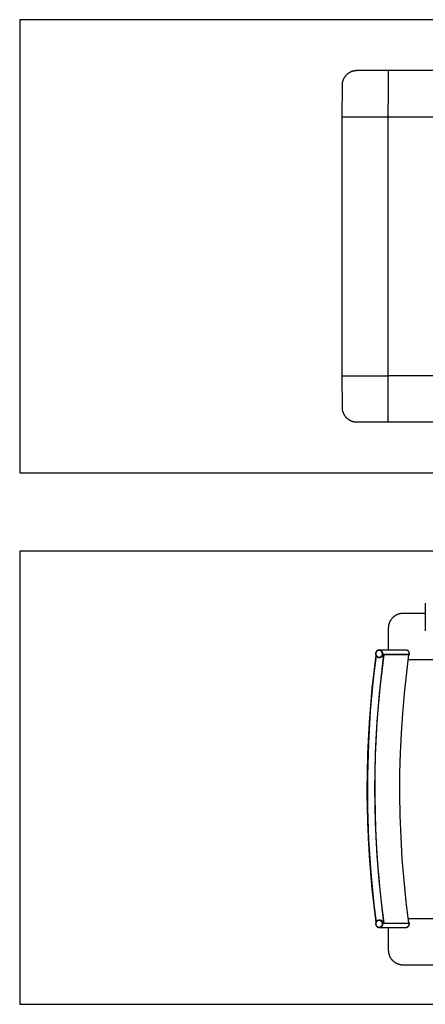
# Model space of a CAD drawing. Header units: millimetres. Extents: x -1470 to 7470, y -12049 to 6674.
# Tile 1 of 59: x -1470 to -375, y -12049 to -9387. Entities that reach past the tile are written whole.
import ezdxf

# ---------------------------------------------------------------- set-up
doc = ezdxf.new("R2010")
doc.units = ezdxf.units.MM
doc.header["$LTSCALE"] = 10
doc.layers.get('0').update_dxf_attribs({"true_color": 0x000000})

msp = doc.modelspace()

# ---------------------------------------------------------------- linework, layer by layer
at = {"color": 1, "true_color": 0xff0000}
for points in [[(-1470.5, -10612.7), (1470.5, -10612.7), (1470.5, -9387.3), (-1470.5, -9387.3)], [(-1470.5, -12049.3), (1470.5, -12049.3), (1470.5, -10824), (-1470.5, -10824)]]:
    msp.add_lwpolyline(points, close=True, dxfattribs=at)
at = {"color": 18, "linetype": 'Continuous', "lineweight": 25, "true_color": 0x000000}
for points in [[(-475, -9525), (-557.8, -9525.1), (-560.6, -9525.1), (-561.9, -9525.2), (-563.3, -9525.2), (-564.6, -9525.4), (-565.9, -9525.5), (-566.7, -9525.7), (-567.5, -9525.8), (-568.2, -9526), (-569, -9526.1), (-569.8, -9526.3), (-570.5, -9526.5), (-571.3, -9526.7), (-572, -9527), (-572.8, -9527.2), (-573.5, -9527.5), (-574.3, -9527.8), (-575, -9528), (-575.8, -9528.4), (-576.5, -9528.7), (-577.2, -9529), (-577.9, -9529.4), (-578.7, -9529.7), (-579.4, -9530.1), (-580.1, -9530.5), (-580.8, -9531), (-581.5, -9531.4), (-582.1, -9531.8), (-582.8, -9532.3), (-583.5, -9532.8), (-584.2, -9533.3), (-584.8, -9533.8), (-585.5, -9534.3), (-586.1, -9534.9), (-586.7, -9535.4), (-587.4, -9536), (-588, -9536.6), (-588.5, -9537.2), (-589.3, -9538), (-590.1, -9538.8), (-590.8, -9539.7), (-591.6, -9540.6), (-592.2, -9541.5), (-592.9, -9542.4), (-593.5, -9543.3), (-594, -9544.2), (-594.6, -9545.1), (-595.1, -9546), (-595.6, -9546.9), (-596, -9547.9), (-596.3, -9548.5), (-596.6, -9549.2), (-596.9, -9549.9), (-597.2, -9550.6), (-597.5, -9551.3), (-597.7, -9552), (-597.9, -9552.7), (-598.2, -9553.4), (-598.4, -9554.1), (-598.6, -9554.9), (-598.8, -9555.7), (-599, -9556.5), (-599.1, -9557.2), (-599.3, -9558), (-599.4, -9558.8), (-599.5, -9559.6), (-599.6, -9560.3), (-599.7, -9561), (-599.8, -9562.4), (-599.9, -9563.8), (-599.9, -9565.2), (-600, -9650)], [(-475, -9525), (-475, -9535)], [(475, -9525), (-475, -9525)], [(-475, -9535), (-475, -9615.4)], [(-475, -9648), (-475, -9615.4)], [(-600, -9650), (-590, -9650)], [(-600, -9650), (-600, -10350)], [(-600, -9650), (-590, -9650)], [(-590, -9650), (-477, -9650)], [(-590, -9650), (-509.6, -9650)], [(-477, -9650), (-475, -9650)], [(-475, -9648), (-475, -9648.6)], [(-475, -9648.6), (-475, -9649)], [(-475, -9650), (425, -9650)], [(-475, -10275), (-475, -9650.2)], [(-475, -10350), (-475, -10275)], [(-600, -10350), (-599.9, -10434.8), (-599.9, -10436.2), (-599.8, -10437.6), (-599.7, -10439), (-599.6, -10439.7), (-599.5, -10440.4), (-599.4, -10441.2), (-599.3, -10442), (-599.1, -10442.8), (-599, -10443.5), (-598.8, -10444.3), (-598.6, -10445.1), (-598.4, -10445.9), (-598.2, -10446.6), (-597.9, -10447.3), (-597.7, -10448), (-597.5, -10448.7), (-597.2, -10449.4), (-596.9, -10450.1), (-596.6, -10450.8), (-596.3, -10451.5), (-596, -10452.1), (-595.6, -10453.1), (-595.1, -10454), (-594.6, -10454.9), (-594, -10455.8), (-593.5, -10456.7), (-592.9, -10457.6), (-592.2, -10458.5), (-591.6, -10459.4), (-590.8, -10460.3), (-590.1, -10461.2), (-589.3, -10462), (-588.5, -10462.8), (-588, -10463.4), (-587.4, -10464), (-586.7, -10464.6), (-586.1, -10465.1), (-585.5, -10465.7), (-584.8, -10466.2), (-584.2, -10466.7), (-583.5, -10467.2), (-582.8, -10467.7), (-582.1, -10468.2), (-581.5, -10468.6), (-580.8, -10469), (-580.1, -10469.5), (-579.4, -10469.9), (-578.7, -10470.3), (-577.9, -10470.6), (-577.2, -10471), (-576.5, -10471.3), (-575.8, -10471.6), (-575, -10472), (-574.3, -10472.2), (-573.5, -10472.5), (-572.8, -10472.8), (-572, -10473), (-571.3, -10473.3), (-570.5, -10473.5), (-569.8, -10473.7), (-569, -10473.9), (-568.2, -10474.1), (-567.5, -10474.2), (-566.7, -10474.3), (-565.9, -10474.5), (-565.1, -10474.6), (-564.2, -10474.7), (-563.4, -10474.7), (-562.6, -10474.8), (-560.9, -10474.9), (-559.2, -10474.9), (-475, -10475)], [(-600, -10350), (-590, -10350)], [(-590, -10350), (-477, -10350)], [(-590, -10350), (-509.6, -10350)], [(-477, -10350), (-475, -10350)], [(-475, -10352), (-475, -10350)], [(425, -10350), (-475, -10350)], [(-475, -10384.6), (-475, -10352)], [(-475, -10465), (-475, -10384.6)], [(-475, -10475), (-475, -10465)], [(-475, -10475), (475, -10475)], [(-375, -10964.7), (-375, -11039.4)], [(-375, -10992.6), (-432.8, -10992.6), (-435.6, -10992.6), (-436.9, -10992.7), (-438.3, -10992.8), (-439.6, -10992.9), (-440.9, -10993.1), (-441.7, -10993.2), (-442.5, -10993.3), (-443.2, -10993.5), (-444, -10993.7), (-444.8, -10993.9), (-445.5, -10994.1), (-446.3, -10994.3), (-447, -10994.5), (-447.8, -10994.8), (-448.5, -10995), (-449.3, -10995.3), (-450, -10995.6), (-450.8, -10995.9), (-451.5, -10996.2), (-452.2, -10996.6), (-452.9, -10996.9), (-453.7, -10997.3), (-454.4, -10997.7), (-455.1, -10998.1), (-455.8, -10998.5), (-456.5, -10998.9), (-457.1, -10999.4), (-457.8, -10999.8), (-458.5, -11000.3), (-459.2, -11000.8), (-459.8, -11001.3), (-460.5, -11001.9), (-461.1, -11002.4), (-461.7, -11003), (-462.4, -11003.5), (-463, -11004.1), (-463.5, -11004.7), (-464.3, -11005.5), (-465.1, -11006.4), (-465.8, -11007.3), (-466.6, -11008.2), (-467.2, -11009), (-467.9, -11009.9), (-468.5, -11010.8), (-469, -11011.8), (-469.6, -11012.7), (-470.1, -11013.6), (-470.6, -11014.5), (-471, -11015.4), (-471.3, -11016.1), (-471.6, -11016.7), (-471.9, -11017.4), (-472.2, -11018.1), (-472.5, -11018.8), (-472.7, -11019.5), (-472.9, -11020.2), (-473.2, -11020.9), (-473.4, -11021.7), (-473.6, -11022.4), (-473.8, -11023.2), (-474, -11024), (-474.1, -11024.8), (-474.3, -11025.6), (-474.4, -11026.4), (-474.5, -11027.2), (-474.6, -11027.9), (-474.7, -11028.6), (-474.8, -11030), (-474.9, -11031.4), (-474.9, -11032.8), (-474.9, -11091.7)], [(-375, -11039.6), (-375, -11039.9)], [(-500.9, -11091.8), (-501.3, -11091.8), (-501.6, -11091.9), (-501.9, -11092), (-502.3, -11092.1), (-502.6, -11092.2), (-502.9, -11092.3), (-503.3, -11092.4), (-503.6, -11092.6), (-503.9, -11092.7), (-504.2, -11092.9), (-504.5, -11093.1), (-504.8, -11093.3), (-505.1, -11093.4), (-505.4, -11093.7), (-505.6, -11093.9), (-505.9, -11094.1), (-506.2, -11094.3), (-506.4, -11094.6), (-506.7, -11094.8), (-506.9, -11095.1), (-507.1, -11095.3), (-507.3, -11095.6), (-507.5, -11095.9), (-507.7, -11096.2), (-507.9, -11096.5), (-508.1, -11096.8), (-508.3, -11097.1), (-508.4, -11097.4), (-508.6, -11097.7), (-508.7, -11098.1), (-508.8, -11098.4), (-508.9, -11098.7), (-509, -11099), (-509.1, -11099.4), (-509.2, -11099.7), (-509.2, -11100.1), (-509.3, -11100.4), (-509.3, -11100.8), (-509.3, -11101.1), (-509.3, -11101.5), (-509.3, -11101.8), (-509.3, -11102.2), (-509.3, -11102.5), (-509.3, -11102.9), (-509.2, -11103.2), (-509.2, -11103.5), (-509.1, -11103.9), (-509, -11104.2), (-508.9, -11104.6), (-508.8, -11104.9), (-508.7, -11105.2), (-508.6, -11105.5), (-508.4, -11105.9), (-508.3, -11106.2), (-508.1, -11106.5), (-507.9, -11106.8), (-507.7, -11107.1), (-507.5, -11107.4), (-507.3, -11107.7), (-507.1, -11107.9), (-506.9, -11108.2), (-506.7, -11108.5), (-506.4, -11108.7), (-506.2, -11109), (-505.9, -11109.2), (-505.7, -11109.4), (-505.4, -11109.6), (-505.1, -11109.8), (-504.8, -11110), (-504.5, -11110.2), (-504.2, -11110.4), (-503.9, -11110.6), (-503.6, -11110.7), (-503.3, -11110.9), (-502.9, -11111), (-502.6, -11111.1), (-502.3, -11111.2), (-502, -11111.3), (-501.6, -11111.4), (-501.3, -11111.5), (-500.9, -11111.5), (-500.6, -11111.6), (-500.2, -11111.6), (-499.9, -11111.6), (-499.5, -11111.7)], [(-500.9, -11091.8), (-499.5, -11091.7)], [(-499.3, -11091.7), (-499.5, -11091.7)], [(-499.3, -11111.7), (-499, -11111.6), (-498.6, -11111.6), (-498.3, -11111.6), (-497.9, -11111.5), (-497.6, -11111.5), (-497.3, -11111.4), (-496.9, -11111.3), (-496.6, -11111.2), (-496.2, -11111.1), (-495.9, -11111), (-495.6, -11110.9), (-495.3, -11110.7), (-495, -11110.6), (-494.7, -11110.4), (-494.4, -11110.2), (-494.1, -11110), (-493.8, -11109.8), (-493.5, -11109.6), (-493.2, -11109.4), (-492.9, -11109.2), (-492.7, -11109), (-492.4, -11108.7), (-492.2, -11108.5), (-492, -11108.2), (-491.7, -11107.9), (-491.5, -11107.7), (-491.3, -11107.4), (-491.1, -11107.1), (-490.9, -11106.8), (-490.8, -11106.5), (-490.6, -11106.2), (-490.4, -11105.9), (-490.3, -11105.6), (-490.2, -11105.2), (-490.1, -11104.9), (-489.9, -11104.6), (-489.8, -11104.2), (-489.8, -11103.9), (-489.7, -11103.6), (-489.6, -11103.2), (-489.6, -11102.9), (-489.5, -11102.5), (-489.5, -11102.2), (-489.5, -11101.8), (-489.5, -11101.5), (-489.5, -11101.1), (-489.5, -11100.8), (-489.6, -11100.4), (-489.6, -11100.1), (-489.7, -11099.7), (-489.8, -11099.4), (-489.8, -11099.1), (-489.9, -11098.7), (-490.1, -11098.4), (-490.2, -11098.1), (-490.3, -11097.8), (-490.4, -11097.4), (-490.6, -11097.1), (-490.8, -11096.8), (-490.9, -11096.5), (-491.1, -11096.2), (-491.3, -11095.9), (-491.5, -11095.6), (-491.7, -11095.4), (-492, -11095.1), (-492.2, -11094.8), (-492.4, -11094.6), (-492.7, -11094.3), (-492.9, -11094.1), (-493.2, -11093.9), (-493.5, -11093.7), (-493.8, -11093.5), (-494.1, -11093.3), (-494.4, -11093.1), (-494.7, -11092.9), (-495, -11092.7), (-495.3, -11092.6), (-495.6, -11092.5), (-495.9, -11092.3), (-496.2, -11092.2), (-496.6, -11092.1), (-496.9, -11092), (-497.3, -11091.9), (-497.6, -11091.8), (-497.9, -11091.8), (-498.3, -11091.7), (-498.6, -11091.7), (-499, -11091.7), (-499.3, -11091.7)], [(-499.3, -11111.7), (-499, -11111.6), (-498.6, -11111.6), (-498.3, -11111.6), (-498, -11111.5), (-497.6, -11111.5), (-497.3, -11111.4), (-496.9, -11111.3), (-496.6, -11111.2), (-496.3, -11111.1), (-496, -11111), (-495.6, -11110.9), (-495.3, -11110.7), (-495, -11110.6), (-494.7, -11110.4), (-494.4, -11110.3), (-494.1, -11110.1), (-493.8, -11109.9), (-493.5, -11109.7), (-493.3, -11109.5), (-493, -11109.3), (-492.7, -11109), (-492.5, -11108.8), (-492.2, -11108.5), (-492, -11108.3), (-491.8, -11108), (-491.6, -11107.8), (-491.4, -11107.5), (-491.2, -11107.2), (-491, -11106.9), (-490.8, -11106.6), (-490.6, -11106.3), (-490.5, -11106), (-490.3, -11105.7), (-490.2, -11105.4), (-490.1, -11105), (-490, -11104.7), (-489.9, -11104.4), (-489.8, -11104), (-489.7, -11103.7), (-489.6, -11103.4), (-489.6, -11103), (-489.6, -11102.7), (-489.5, -11102.3), (-489.5, -11102), (-489.5, -11101.7), (-489.5, -11101.3), (-489.5, -11101), (-489.6, -11100.6), (-489.6, -11100.3), (-489.6, -11099.9), (-489.7, -11099.6), (-489.8, -11099.3), (-489.9, -11098.9), (-490, -11098.6), (-490.1, -11098.3), (-490.2, -11097.9), (-490.3, -11097.6), (-490.5, -11097.3), (-490.6, -11097), (-490.8, -11096.7), (-491, -11096.4), (-491.2, -11096.1), (-491.4, -11095.8), (-491.6, -11095.6), (-491.8, -11095.3), (-492, -11095), (-492.2, -11094.8), (-492.5, -11094.5), (-492.7, -11094.3), (-493, -11094.1), (-493.3, -11093.8), (-493.5, -11093.6), (-493.8, -11093.4), (-494.1, -11093.2), (-494.4, -11093.1), (-494.7, -11092.9), (-495, -11092.7), (-495.3, -11092.6), (-495.6, -11092.4), (-496, -11092.3), (-496.3, -11092.2), (-496.6, -11092.1), (-496.9, -11092), (-497.3, -11091.9), (-497.6, -11091.8), (-498, -11091.8), (-498.3, -11091.7), (-498.6, -11091.7), (-499, -11091.7), (-499.3, -11091.7)], [(-427.9, -11091.7), (-499.3, -11091.7)], [(-419.9, -11107.4), (-419.7, -11107.2), (-419.6, -11106.9), (-419.4, -11106.6), (-419.2, -11106.3), (-419.1, -11106), (-418.9, -11105.7), (-418.8, -11105.3), (-418.7, -11105), (-418.6, -11104.7), (-418.5, -11104.4), (-418.4, -11104), (-418.3, -11103.7), (-418.2, -11103.3), (-418.2, -11103), (-418.2, -11102.7), (-418.1, -11102.3), (-418.1, -11102), (-418.1, -11101.6), (-418.1, -11101.3), (-418.1, -11100.9), (-418.2, -11100.6), (-418.2, -11100.3), (-418.3, -11099.9), (-418.3, -11099.6), (-418.4, -11099.3), (-418.5, -11098.9), (-418.6, -11098.6), (-418.7, -11098.3), (-418.8, -11097.9), (-419, -11097.6), (-419.1, -11097.3), (-419.3, -11097), (-419.4, -11096.7), (-419.6, -11096.4), (-419.8, -11096.1), (-420, -11095.8), (-420.2, -11095.6), (-420.4, -11095.3), (-420.6, -11095), (-420.8, -11094.8), (-421.1, -11094.5), (-421.3, -11094.3), (-421.6, -11094.1), (-421.9, -11093.8), (-422.1, -11093.6), (-422.4, -11093.4), (-422.7, -11093.2), (-423, -11093.1), (-423.3, -11092.9), (-423.6, -11092.7), (-423.9, -11092.6), (-424.2, -11092.4), (-424.5, -11092.3), (-424.9, -11092.2), (-425.2, -11092.1), (-425.5, -11092), (-425.9, -11091.9), (-426.2, -11091.8), (-426.5, -11091.8), (-426.9, -11091.7), (-427.2, -11091.7), (-427.6, -11091.7), (-427.9, -11091.7)], [(-419.9, -11107.4), (-419.7, -11107.1), (-419.5, -11106.8), (-419.4, -11106.5), (-419.2, -11106.2), (-419, -11105.9), (-418.9, -11105.6), (-418.8, -11105.3), (-418.6, -11104.9), (-418.5, -11104.6), (-418.4, -11104.3), (-418.4, -11103.9), (-418.3, -11103.6), (-418.2, -11103.2), (-418.2, -11102.9), (-418.1, -11102.5), (-418.1, -11102.2), (-418.1, -11101.8), (-418.1, -11101.5), (-418.1, -11101.2), (-418.1, -11100.8), (-418.2, -11100.5), (-418.2, -11100.1), (-418.3, -11099.8), (-418.4, -11099.4), (-418.4, -11099.1), (-418.5, -11098.8), (-418.6, -11098.4), (-418.8, -11098.1), (-418.9, -11097.8), (-419, -11097.4), (-419.2, -11097.1), (-419.3, -11096.8), (-419.5, -11096.5), (-419.7, -11096.2), (-419.9, -11095.9), (-420.1, -11095.7), (-420.3, -11095.4), (-420.5, -11095.1), (-420.8, -11094.9), (-421, -11094.6), (-421.3, -11094.4), (-421.5, -11094.1), (-421.8, -11093.9), (-422.1, -11093.7), (-422.3, -11093.5), (-422.6, -11093.3), (-422.9, -11093.1), (-423.2, -11092.9), (-423.5, -11092.8), (-423.9, -11092.6), (-424.2, -11092.5), (-424.5, -11092.3), (-424.8, -11092.2), (-425.2, -11092.1), (-425.5, -11092), (-425.8, -11091.9), (-426.2, -11091.8), (-426.5, -11091.8), (-426.9, -11091.7), (-427.2, -11091.7), (-427.6, -11091.7), (-427.9, -11091.7)], [(-427.7, -11091.7), (-427.9, -11091.7)], [(-419.8, -11107.6), (-419.6, -11107.3), (-419.4, -11107), (-419.3, -11106.7), (-419.1, -11106.4), (-418.9, -11106.1), (-418.8, -11105.8), (-418.6, -11105.5), (-418.5, -11105.2), (-418.4, -11104.9), (-418.3, -11104.5), (-418.2, -11104.2), (-418.1, -11103.8), (-418.1, -11103.5), (-418, -11103.2), (-417.9, -11102.8), (-417.9, -11102.5), (-417.9, -11102.1), (-417.9, -11101.8), (-417.9, -11101.4), (-417.9, -11101.1), (-417.9, -11100.7), (-418, -11100.4), (-418, -11100.1), (-418.1, -11099.7), (-418.2, -11099.4), (-418.2, -11099), (-418.3, -11098.7), (-418.4, -11098.4), (-418.6, -11098), (-418.7, -11097.7), (-418.8, -11097.4), (-419, -11097.1), (-419.2, -11096.8), (-419.3, -11096.5), (-419.5, -11096.2), (-419.7, -11095.9), (-419.9, -11095.6), (-420.1, -11095.4), (-420.3, -11095.1), (-420.6, -11094.8), (-420.8, -11094.6), (-421.1, -11094.3), (-421.3, -11094.1), (-421.6, -11093.9), (-421.9, -11093.7), (-422.2, -11093.5), (-422.4, -11093.3), (-422.7, -11093.1), (-423, -11092.9), (-423.3, -11092.7), (-423.7, -11092.6), (-424, -11092.5), (-424.3, -11092.3), (-424.6, -11092.2), (-425, -11092.1), (-425.3, -11092), (-425.6, -11091.9), (-426, -11091.8), (-426.3, -11091.8), (-426.6, -11091.7), (-427, -11091.7), (-427.3, -11091.7), (-427.7, -11091.7)], [(-508.8, -11105.9), (-519.2, -11195.8), (-526.7, -11286.1), (-531.1, -11376.5), (-532.6, -11467), (-531.1, -11557.6), (-526.5, -11648), (-519, -11738.2), (-508.5, -11828.2)], [(-507.6, -11826.7), (-514.1, -11775.1), (-520, -11717.1), (-524.8, -11659), (-528.3, -11600.8), (-530.6, -11542.5), (-531.6, -11484.1), (-531.3, -11425.8), (-530, -11372.3), (-527.7, -11318.9), (-524.3, -11265.5), (-519.8, -11212.3), (-507.9, -11106.5)], [(-507.9, -11106.5), (-515.4, -11169), (-523.5, -11256), (-528.8, -11343.3), (-531.3, -11430.6), (-531.1, -11518), (-528.1, -11605.4), (-522.3, -11692.6), (-513.7, -11779.5), (-507.8, -11827.1)], [(-487.5, -11103), (-498.1, -11193.6), (-505.7, -11284.4), (-510.3, -11375.5), (-511.8, -11466.7), (-510.3, -11557.8), (-505.7, -11648.9), (-498.1, -11739.7), (-487.5, -11830.3)], [(-486.5, -11830.2), (-493.7, -11772.3), (-499.6, -11714.3), (-504.3, -11656.1), (-507.7, -11597.9), (-509.9, -11539.6), (-510.8, -11481.2), (-510.5, -11422.9), (-509.1, -11369.4), (-506.7, -11316), (-503.2, -11262.7), (-498.7, -11209.4), (-486.5, -11103.2)], [(-508.8, -11105.9), (-508.4, -11105.9)], [(-508.2, -11106), (-508.8, -11105.9)], [(-499.5, -11111.7), (-499.3, -11111.7)], [(-499.3, -11111.6), (-498.4, -11111.6), (-498.2, -11111.6), (-497.9, -11111.5), (-497.7, -11111.5), (-497.5, -11111.5), (-497.3, -11111.5), (-497.2, -11111.4), (-497, -11111.4), (-496.9, -11111.4), (-496.6, -11111.3), (-496.3, -11111.2), (-496, -11111.1), (-495.7, -11111), (-495.4, -11110.9), (-495.1, -11110.8), (-494.7, -11110.6), (-494.3, -11110.4), (-493.9, -11110.2), (-493.5, -11110), (-493.3, -11109.9), (-493.1, -11109.8), (-492.7, -11109.6), (-492.3, -11109.3), (-492, -11109), (-491.7, -11108.9), (-491.5, -11108.7), (-491.3, -11108.5), (-491.1, -11108.3), (-490.9, -11108.1), (-490.7, -11107.9), (-490.5, -11107.7), (-490.3, -11107.5), (-490.1, -11107.3), (-489.9, -11107.1), (-489.7, -11106.9), (-489.5, -11106.7), (-489.4, -11106.4), (-489.2, -11106.2), (-489, -11106), (-488.9, -11105.8), (-488.7, -11105.4), (-488.5, -11105.1), (-488.3, -11104.8), (-488.1, -11104.4), (-487.9, -11104.1), (-487.8, -11103.7), (-487.6, -11103.4), (-487.5, -11103)], [(-499.3, -11111.7), (-499.3, -11111.7)], [(-487.5, -11103), (-420.4, -11103)], [(-486.5, -11103.2), (-487.5, -11103)], [(-486.5, -11103.2), (-419.4, -11103.2)], [(-419.4, -11830.2), (-426.6, -11772.3), (-432.5, -11714.3), (-437.2, -11656.1), (-440.6, -11597.9), (-442.8, -11539.6), (-443.7, -11481.2), (-443.4, -11422.9), (-442, -11369.4), (-439.6, -11316), (-436.1, -11262.7), (-431.6, -11209.4), (-419.4, -11103.2)], [(-421.2, -11117.5), (-384.6, -11117.5)], [(-421.2, -11117.5), (-352, -11117.5)], [(-419.4, -11103.2), (-420.4, -11103)], [(-421, -11817.5), (-384.6, -11817.5)], [(-421, -11817.5), (-352, -11817.5)], [(-503.7, -11822.7), (-504, -11822.9), (-504.3, -11823.1), (-504.6, -11823.2), (-504.9, -11823.4), (-505.2, -11823.6), (-505.4, -11823.9), (-505.7, -11824.1), (-506, -11824.3), (-506.2, -11824.6), (-506.5, -11824.8), (-506.7, -11825.1), (-506.9, -11825.3), (-507.1, -11825.6), (-507.3, -11825.9), (-507.5, -11826.2), (-507.7, -11826.5), (-507.9, -11826.8), (-508, -11827.1), (-508.2, -11827.4), (-508.3, -11827.7), (-508.5, -11828.1), (-508.6, -11828.4), (-508.7, -11828.7), (-508.8, -11829), (-508.9, -11829.4), (-508.9, -11829.7), (-509, -11830.1), (-509, -11830.4), (-509.1, -11830.8), (-509.1, -11831.1), (-509.1, -11831.5), (-509.1, -11831.8), (-509.1, -11832.2), (-509.1, -11832.5), (-509, -11832.9), (-509, -11833.2), (-508.9, -11833.5), (-508.9, -11833.9), (-508.8, -11834.2), (-508.7, -11834.6), (-508.6, -11834.9), (-508.5, -11835.2), (-508.3, -11835.5), (-508.2, -11835.9), (-508, -11836.2), (-507.9, -11836.5), (-507.7, -11836.8), (-507.5, -11837.1), (-507.3, -11837.4), (-507.1, -11837.6), (-506.9, -11837.9), (-506.7, -11838.2), (-506.4, -11838.4), (-506.2, -11838.7), (-506, -11838.9), (-505.7, -11839.2), (-505.4, -11839.4), (-505.2, -11839.6), (-504.9, -11839.8), (-504.6, -11840), (-504.3, -11840.2), (-504, -11840.4), (-503.7, -11840.5), (-503.4, -11840.7), (-503.1, -11840.8), (-502.7, -11841), (-502.4, -11841.1), (-502.1, -11841.2), (-501.7, -11841.3), (-501.4, -11841.4), (-501.1, -11841.5), (-500.7, -11841.5), (-500.4, -11841.6), (-500, -11841.6), (-499.7, -11841.6), (-499.3, -11841.7)], [(-499.5, -11841.7), (-499.2, -11841.6), (-498.9, -11841.6), (-498.5, -11841.6), (-498.2, -11841.5), (-497.8, -11841.5), (-497.5, -11841.4), (-497.2, -11841.3), (-496.8, -11841.2), (-496.5, -11841.1), (-496.2, -11841), (-495.8, -11840.9), (-495.5, -11840.7), (-495.2, -11840.6), (-494.9, -11840.4), (-494.6, -11840.3), (-494.3, -11840.1), (-494, -11839.9), (-493.8, -11839.7), (-493.5, -11839.5), (-493.2, -11839.3), (-493, -11839), (-492.7, -11838.8), (-492.5, -11838.5), (-492.2, -11838.3), (-492, -11838), (-491.8, -11837.8), (-491.6, -11837.5), (-491.4, -11837.2), (-491.2, -11836.9), (-491, -11836.6), (-490.9, -11836.3), (-490.7, -11836), (-490.6, -11835.7), (-490.4, -11835.4), (-490.3, -11835), (-490.2, -11834.7), (-490.1, -11834.4), (-490, -11834), (-489.9, -11833.7), (-489.9, -11833.4), (-489.8, -11833), (-489.8, -11832.7), (-489.7, -11832.3), (-489.7, -11832), (-489.7, -11831.7), (-489.7, -11831.3), (-489.7, -11831), (-489.8, -11830.6), (-489.8, -11830.3), (-489.9, -11829.9), (-489.9, -11829.6), (-490, -11829.3), (-490.1, -11828.9), (-490.2, -11828.6), (-490.3, -11828.3), (-490.4, -11827.9), (-490.6, -11827.6), (-490.7, -11827.3), (-490.9, -11827), (-491, -11826.7), (-491.2, -11826.4), (-491.4, -11826.1), (-491.6, -11825.8), (-491.8, -11825.6), (-492, -11825.3), (-492.2, -11825), (-492.5, -11824.8), (-492.7, -11824.5), (-493, -11824.3), (-493.2, -11824.1), (-493.5, -11823.8), (-493.8, -11823.6), (-494, -11823.4), (-494.3, -11823.2), (-494.6, -11823.1), (-494.9, -11822.9), (-495.2, -11822.7), (-495.5, -11822.6), (-495.8, -11822.4), (-496.2, -11822.3), (-496.5, -11822.2), (-496.8, -11822.1), (-497.2, -11822), (-497.5, -11821.9), (-497.8, -11821.8), (-498.2, -11821.8), (-498.5, -11821.7), (-498.9, -11821.7), (-499.2, -11821.7), (-499.5, -11821.7)], [(-499.3, -11821.7), (-499.5, -11821.7)], [(-499.5, -11841.7), (-499.3, -11841.7)], [(-499.3, -11841.7), (-499, -11841.6), (-498.6, -11841.6), (-498.3, -11841.6), (-497.9, -11841.5), (-497.6, -11841.5), (-497.3, -11841.4), (-496.9, -11841.3), (-496.6, -11841.2), (-496.2, -11841.1), (-495.9, -11841), (-495.6, -11840.9), (-495.3, -11840.7), (-495, -11840.6), (-494.7, -11840.4), (-494.4, -11840.2), (-494.1, -11840), (-493.8, -11839.8), (-493.5, -11839.6), (-493.2, -11839.4), (-492.9, -11839.2), (-492.7, -11839), (-492.4, -11838.7), (-492.2, -11838.5), (-492, -11838.2), (-491.7, -11837.9), (-491.5, -11837.7), (-491.3, -11837.4), (-491.1, -11837.1), (-490.9, -11836.8), (-490.8, -11836.5), (-490.6, -11836.2), (-490.4, -11835.9), (-490.3, -11835.6), (-490.2, -11835.2), (-490.1, -11834.9), (-489.9, -11834.6), (-489.8, -11834.2), (-489.8, -11833.9), (-489.7, -11833.6), (-489.6, -11833.2), (-489.6, -11832.9), (-489.5, -11832.5), (-489.5, -11832.2), (-489.5, -11831.8), (-489.5, -11831.5), (-489.5, -11831.1), (-489.5, -11830.8), (-489.6, -11830.4), (-489.6, -11830.1), (-489.7, -11829.7), (-489.8, -11829.4), (-489.8, -11829.1), (-489.9, -11828.7), (-490.1, -11828.4), (-490.2, -11828.1), (-490.3, -11827.8), (-490.4, -11827.4), (-490.6, -11827.1), (-490.8, -11826.8), (-490.9, -11826.5), (-491.1, -11826.2), (-491.3, -11825.9), (-491.5, -11825.6), (-491.7, -11825.4), (-492, -11825.1), (-492.2, -11824.8), (-492.4, -11824.6), (-492.7, -11824.3), (-492.9, -11824.1), (-493.2, -11823.9), (-493.5, -11823.7), (-493.8, -11823.5), (-494.1, -11823.3), (-494.4, -11823.1), (-494.7, -11822.9), (-495, -11822.7), (-495.3, -11822.6), (-495.6, -11822.5), (-495.9, -11822.3), (-496.2, -11822.2), (-496.6, -11822.1), (-496.9, -11822), (-497.3, -11821.9), (-497.6, -11821.8), (-497.9, -11821.8), (-498.3, -11821.7), (-498.6, -11821.7), (-499, -11821.7), (-499.3, -11821.7)], [(-487.5, -11830.3), (-487.6, -11830), (-487.7, -11829.7), (-487.8, -11829.4), (-488, -11829.2), (-488.1, -11828.9), (-488.2, -11828.6), (-488.4, -11828.3), (-488.5, -11828.1), (-488.7, -11827.8), (-488.9, -11827.5), (-489.1, -11827.2), (-489.3, -11827), (-489.5, -11826.7), (-489.7, -11826.5), (-489.9, -11826.2), (-490.1, -11825.9), (-490.5, -11825.6), (-490.8, -11825.3), (-491.2, -11824.9), (-491.5, -11824.6), (-491.7, -11824.5), (-491.9, -11824.3), (-492.1, -11824.2), (-492.3, -11824), (-492.5, -11823.9), (-492.8, -11823.7), (-493, -11823.6), (-493.2, -11823.4), (-493.5, -11823.2), (-493.9, -11823.1), (-494.2, -11822.9), (-494.6, -11822.7), (-495, -11822.6), (-495.3, -11822.4), (-495.7, -11822.3), (-496.1, -11822.1), (-496.4, -11822), (-496.8, -11821.9), (-497.1, -11821.9), (-497.3, -11821.8), (-497.4, -11821.8), (-497.6, -11821.8), (-497.8, -11821.7), (-497.9, -11821.7), (-498.1, -11821.7), (-498.3, -11821.7), (-498.4, -11821.7), (-498.6, -11821.7), (-498.7, -11821.7), (-498.8, -11821.7), (-498.9, -11821.7), (-499.3, -11821.7)], [(-499.3, -11841.7), (-499, -11841.6), (-498.6, -11841.6), (-498.3, -11841.6), (-497.9, -11841.5), (-497.6, -11841.5), (-497.3, -11841.4), (-496.9, -11841.3), (-496.6, -11841.2), (-496.3, -11841.1), (-495.9, -11841), (-495.6, -11840.9), (-495.3, -11840.7), (-495, -11840.6), (-494.7, -11840.4), (-494.4, -11840.2), (-494.1, -11840.1), (-493.8, -11839.9), (-493.5, -11839.7), (-493.2, -11839.4), (-493, -11839.2), (-492.7, -11839), (-492.5, -11838.7), (-492.2, -11838.5), (-492, -11838.2), (-491.8, -11838), (-491.5, -11837.7), (-491.3, -11837.4), (-491.1, -11837.1), (-491, -11836.8), (-490.8, -11836.5), (-490.6, -11836.2), (-490.5, -11835.9), (-490.3, -11835.6), (-490.2, -11835.3), (-490.1, -11835), (-490, -11834.6), (-489.9, -11834.3), (-489.8, -11834), (-489.7, -11833.6), (-489.6, -11833.3), (-489.6, -11832.9), (-489.6, -11832.6), (-489.5, -11832.2), (-489.5, -11831.9), (-489.5, -11831.5), (-489.5, -11831.2), (-489.5, -11830.8), (-489.6, -11830.5), (-489.6, -11830.2), (-489.7, -11829.8), (-489.8, -11829.5), (-489.8, -11829.1), (-489.9, -11828.8), (-490, -11828.5), (-490.1, -11828.1), (-490.3, -11827.8), (-490.4, -11827.5), (-490.6, -11827.2), (-490.7, -11826.9), (-490.9, -11826.6), (-491.1, -11826.3), (-491.3, -11826), (-491.5, -11825.7), (-491.7, -11825.4), (-491.9, -11825.2), (-492.1, -11824.9), (-492.4, -11824.6), (-492.6, -11824.4), (-492.9, -11824.2), (-493.1, -11823.9), (-493.4, -11823.7), (-493.7, -11823.5), (-494, -11823.3), (-494.3, -11823.1), (-494.6, -11823), (-494.9, -11822.8), (-495.2, -11822.6), (-495.5, -11822.5), (-495.8, -11822.4), (-496.1, -11822.2), (-496.5, -11822.1), (-496.8, -11822), (-497.1, -11821.9), (-497.5, -11821.9), (-497.8, -11821.8), (-498.2, -11821.7), (-498.5, -11821.7), (-498.9, -11821.7)], [(-498.9, -11821.7), (-499.3, -11821.7)], [(-499.3, -11821.7), (-499.3, -11821.7)], [(-499.3, -11841.7), (-427.9, -11841.7)], [(-486.5, -11830.2), (-487.5, -11830.3)], [(-487.5, -11830.3), (-420.4, -11830.3)], [(-486.5, -11830.2), (-419.4, -11830.2)], [(-474.9, -11841.7), (-474.9, -11902.3), (-474.9, -11903.7), (-474.8, -11905.1), (-474.7, -11906.5), (-474.6, -11907.2), (-474.5, -11907.9), (-474.4, -11908.7), (-474.3, -11909.5), (-474.1, -11910.3), (-474, -11911.1), (-473.8, -11911.9), (-473.6, -11912.6), (-473.4, -11913.4), (-473.2, -11914.2), (-472.9, -11914.9), (-472.7, -11915.6), (-472.5, -11916.3), (-472.2, -11917), (-471.9, -11917.7), (-471.6, -11918.4), (-471.3, -11919), (-471, -11919.7), (-470.6, -11920.6), (-470.1, -11921.5), (-469.6, -11922.4), (-469, -11923.3), (-468.5, -11924.3), (-467.9, -11925.2), (-467.2, -11926.1), (-466.6, -11926.9), (-465.8, -11927.8), (-465.1, -11928.7), (-464.3, -11929.6), (-463.5, -11930.4), (-463, -11931), (-462.4, -11931.6), (-461.7, -11932.1), (-461.1, -11932.7), (-460.5, -11933.2), (-459.8, -11933.8), (-459.2, -11934.3), (-458.5, -11934.8), (-457.8, -11935.3), (-457.1, -11935.7), (-456.5, -11936.2), (-455.8, -11936.6), (-455.1, -11937), (-454.4, -11937.4), (-453.7, -11937.8), (-452.9, -11938.2), (-452.2, -11938.5), (-451.5, -11938.9), (-450.8, -11939.2), (-450, -11939.5), (-449.3, -11939.8), (-448.5, -11940.1), (-447.8, -11940.3), (-447, -11940.6), (-446.3, -11940.8), (-445.5, -11941), (-444.8, -11941.2), (-444, -11941.4), (-443.2, -11941.6), (-442.5, -11941.8), (-441.7, -11941.9), (-440.9, -11942), (-440.1, -11942.1), (-439.2, -11942.2), (-438.4, -11942.3), (-437.6, -11942.3), (-435.9, -11942.4), (-434.2, -11942.5), (-350, -11942.5)], [(-427.9, -11841.7), (-427.6, -11841.6), (-427.2, -11841.6), (-426.9, -11841.6), (-426.5, -11841.5), (-426.2, -11841.5), (-425.8, -11841.4), (-425.5, -11841.3), (-425.2, -11841.2), (-424.8, -11841.1), (-424.5, -11841), (-424.2, -11840.8), (-423.9, -11840.7), (-423.5, -11840.6), (-423.2, -11840.4), (-422.9, -11840.2), (-422.6, -11840), (-422.3, -11839.8), (-422.1, -11839.6), (-421.8, -11839.4), (-421.5, -11839.2), (-421.3, -11838.9), (-421, -11838.7), (-420.8, -11838.5), (-420.5, -11838.2), (-420.3, -11837.9), (-420.1, -11837.7), (-419.9, -11837.4), (-419.7, -11837.1), (-419.5, -11836.8), (-419.3, -11836.5), (-419.2, -11836.2), (-419, -11835.9), (-418.9, -11835.5), (-418.8, -11835.2), (-418.6, -11834.9), (-418.5, -11834.6), (-418.4, -11834.2), (-418.4, -11833.9), (-418.3, -11833.5), (-418.2, -11833.2), (-418.2, -11832.8), (-418.1, -11832.5), (-418.1, -11832.2), (-418.1, -11831.8), (-418.1, -11831.5), (-418.1, -11831.1), (-418.1, -11830.8), (-418.2, -11830.4), (-418.2, -11830.1), (-418.3, -11829.7), (-418.4, -11829.4), (-418.4, -11829), (-418.5, -11828.7), (-418.7, -11828.4), (-418.8, -11828), (-418.9, -11827.7), (-419, -11827.4), (-419.2, -11827.1), (-419.4, -11826.8), (-419.5, -11826.5), (-419.7, -11826.2), (-419.9, -11825.9)], [(-427.9, -11841.7), (-427.6, -11841.6), (-427.2, -11841.6), (-426.9, -11841.6), (-426.5, -11841.5), (-426.2, -11841.5), (-425.9, -11841.4), (-425.5, -11841.3), (-425.2, -11841.2), (-424.9, -11841.1), (-424.5, -11841), (-424.2, -11840.9), (-423.9, -11840.7), (-423.6, -11840.6), (-423.3, -11840.4), (-423, -11840.3), (-422.7, -11840.1), (-422.4, -11839.9), (-422.1, -11839.7), (-421.8, -11839.5), (-421.6, -11839.2), (-421.3, -11839), (-421.1, -11838.8), (-420.8, -11838.5), (-420.6, -11838.3), (-420.4, -11838), (-420.2, -11837.7), (-420, -11837.5), (-419.8, -11837.2), (-419.6, -11836.9), (-419.4, -11836.6), (-419.2, -11836.3), (-419.1, -11836), (-418.9, -11835.7), (-418.8, -11835.4), (-418.7, -11835), (-418.6, -11834.7), (-418.5, -11834.4), (-418.4, -11834), (-418.3, -11833.7), (-418.2, -11833.4), (-418.2, -11833), (-418.2, -11832.7), (-418.1, -11832.3), (-418.1, -11832), (-418.1, -11831.7), (-418.1, -11831.3), (-418.1, -11831), (-418.2, -11830.6), (-418.2, -11830.3), (-418.2, -11829.9), (-418.3, -11829.6), (-418.4, -11829.3), (-418.5, -11828.9), (-418.6, -11828.6), (-418.7, -11828.3), (-418.8, -11827.9), (-418.9, -11827.6), (-419.1, -11827.3), (-419.2, -11827), (-419.4, -11826.7), (-419.6, -11826.4), (-419.8, -11826.1)], [(-427.9, -11841.7), (-427.7, -11841.7)], [(-427.7, -11841.7), (-427.3, -11841.6), (-427, -11841.6), (-426.6, -11841.6), (-426.3, -11841.5), (-426, -11841.5), (-425.6, -11841.4), (-425.3, -11841.3), (-425, -11841.2), (-424.6, -11841.1), (-424.3, -11841), (-424, -11840.9), (-423.7, -11840.7), (-423.3, -11840.6), (-423, -11840.4), (-422.7, -11840.2), (-422.4, -11840), (-422.2, -11839.9), (-421.9, -11839.6), (-421.6, -11839.4), (-421.3, -11839.2), (-421.1, -11839), (-420.8, -11838.7), (-420.6, -11838.5), (-420.4, -11838.2), (-420.1, -11838), (-419.9, -11837.7), (-419.7, -11837.4), (-419.5, -11837.1), (-419.3, -11836.8), (-419.2, -11836.5), (-419, -11836.2), (-418.8, -11835.9), (-418.7, -11835.6), (-418.6, -11835.3), (-418.4, -11835), (-418.3, -11834.6), (-418.2, -11834.3), (-418.2, -11834), (-418.1, -11833.6), (-418, -11833.3), (-418, -11832.9), (-417.9, -11832.6), (-417.9, -11832.2), (-417.9, -11831.9), (-417.9, -11831.5), (-417.9, -11831.2), (-417.9, -11830.8), (-417.9, -11830.5), (-418, -11830.2), (-418.1, -11829.8), (-418.1, -11829.5), (-418.2, -11829.1), (-418.3, -11828.8), (-418.4, -11828.5), (-418.5, -11828.1), (-418.6, -11827.8), (-418.8, -11827.5), (-418.9, -11827.2), (-419.1, -11826.9), (-419.3, -11826.6), (-419.4, -11826.3), (-419.6, -11826), (-419.8, -11825.7)], [(-419.4, -11830.2), (-420.4, -11830.3)]]:
    msp.add_lwpolyline(points, dxfattribs=at)
for points in [[(-501, -11092.7), (-502.7, -11093.2), (-504.3, -11094), (-505.7, -11095.1), (-506.9, -11096.4), (-507.8, -11098), (-508.3, -11099.7), (-508.5, -11101.6), (-508.4, -11103.4), (-507.9, -11105.1), (-507, -11106.7), (-505.9, -11108.1), (-504.5, -11109.2), (-502.9, -11110.1), (-501.2, -11110.5), (-499.4, -11110.6), (-497.6, -11110.4), (-496, -11109.8), (-494.5, -11108.8), (-493.2, -11107.6), (-492.1, -11106.1), (-491.4, -11104.4), (-491, -11102.7), (-491, -11100.8), (-491.3, -11099.1), (-492, -11097.4), (-493, -11095.9), (-494.3, -11094.6), (-495.8, -11093.6), (-497.5, -11093), (-499.2, -11092.7)], [(-499.3, -11822.7), (-501.1, -11822.8), (-502.8, -11823.2), (-504.4, -11824), (-505.8, -11825.1), (-507, -11826.5), (-507.8, -11828.1), (-508.4, -11829.9), (-508.5, -11831.7), (-508.4, -11833.5), (-507.8, -11835.2), (-507, -11836.8), (-505.8, -11838.2), (-504.4, -11839.3), (-502.8, -11840.1), (-501.1, -11840.6), (-499.3, -11840.6), (-497.5, -11840.4), (-495.9, -11839.7), (-494.4, -11838.8), (-493.1, -11837.5), (-492.1, -11836), (-491.4, -11834.3), (-491, -11832.5), (-491, -11830.7), (-491.4, -11828.9), (-492.1, -11827.3), (-493.1, -11825.8), (-494.4, -11824.5), (-495.9, -11823.6), (-497.6, -11822.9)]]:
    msp.add_lwpolyline(points, close=True, dxfattribs=at)
at = {"color": 8, "linetype": 'Continuous', "lineweight": 25, "true_color": 0x808080}
msp.add_lwpolyline([(-499.5, -11111.7), (-499.2, -11111.6), (-498.9, -11111.6), (-498.5, -11111.6), (-498.2, -11111.5), (-497.8, -11111.5), (-497.5, -11111.4), (-497.2, -11111.3), (-496.8, -11111.2), (-496.5, -11111.1), (-496.2, -11111), (-495.8, -11110.9), (-495.5, -11110.7), (-495.2, -11110.6), (-494.9, -11110.4), (-494.6, -11110.3), (-494.3, -11110.1), (-494, -11109.9), (-493.8, -11109.7), (-493.5, -11109.5), (-493.2, -11109.3), (-493, -11109), (-492.7, -11108.8), (-492.5, -11108.5), (-492.2, -11108.3), (-492, -11108), (-491.8, -11107.8), (-491.6, -11107.5), (-491.4, -11107.2), (-491.2, -11106.9), (-491, -11106.6), (-490.9, -11106.3), (-490.7, -11106), (-490.6, -11105.7), (-490.4, -11105.4), (-490.3, -11105), (-490.2, -11104.7), (-490.1, -11104.4), (-490, -11104), (-489.9, -11103.7), (-489.9, -11103.4), (-489.8, -11103), (-489.8, -11102.7), (-489.7, -11102.3), (-489.7, -11102), (-489.7, -11101.7), (-489.7, -11101.3), (-489.7, -11101), (-489.8, -11100.6), (-489.8, -11100.3), (-489.9, -11099.9), (-489.9, -11099.6), (-490, -11099.3), (-490.1, -11098.9), (-490.2, -11098.6), (-490.3, -11098.3), (-490.4, -11097.9), (-490.6, -11097.6), (-490.7, -11097.3), (-490.9, -11097), (-491, -11096.7), (-491.2, -11096.4), (-491.4, -11096.1), (-491.6, -11095.8), (-491.8, -11095.6), (-492, -11095.3), (-492.2, -11095), (-492.5, -11094.8), (-492.7, -11094.5), (-493, -11094.3), (-493.2, -11094.1), (-493.5, -11093.8), (-493.8, -11093.6), (-494, -11093.4), (-494.3, -11093.2), (-494.6, -11093.1), (-494.9, -11092.9), (-495.2, -11092.7), (-495.5, -11092.6), (-495.8, -11092.4), (-496.2, -11092.3), (-496.5, -11092.2), (-496.8, -11092.1), (-497.2, -11092), (-497.5, -11091.9), (-497.8, -11091.8), (-498.2, -11091.8), (-498.5, -11091.7), (-498.9, -11091.7), (-499.2, -11091.7), (-499.5, -11091.7)], dxfattribs=at)

doc.saveas('drawing.dxf')
